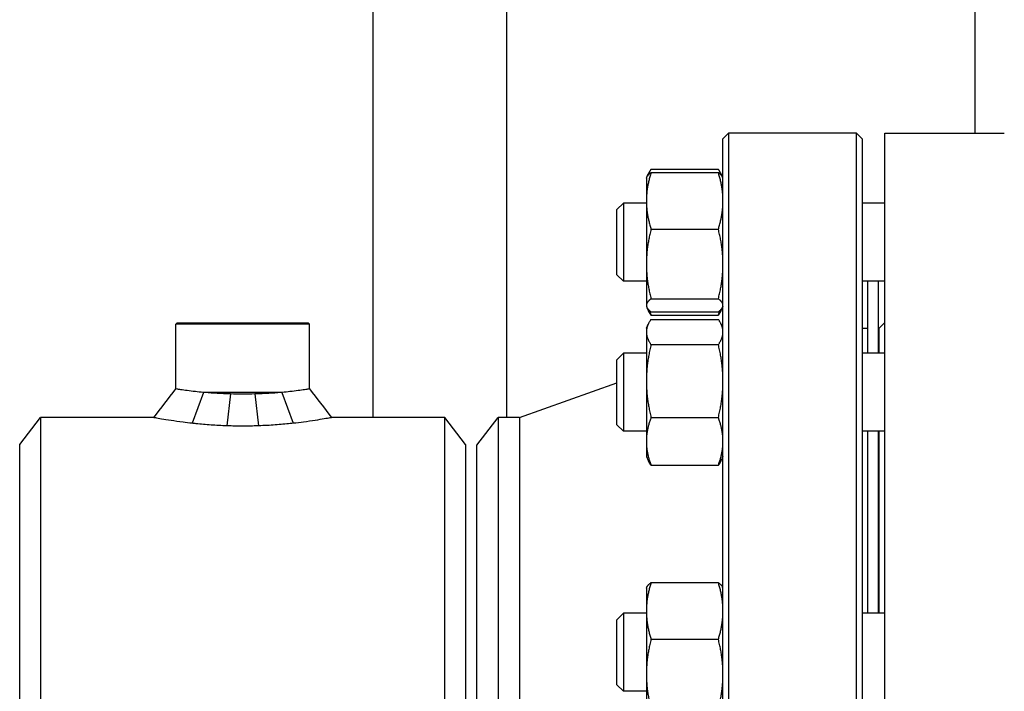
# Model space of a CAD drawing. Header units: inches. Extents: x 24 to 1128, y -74 to 748.
# Tile 91 of 256: x 269 to 280, y 322 to 329. Entities that reach past the tile are written whole.
import ezdxf

# ---------------------------------------------------------------- set-up
doc = ezdxf.new("R2010")
doc.units = ezdxf.units.IN
doc.header["$LTSCALE"] = 32
doc.header["$MEASUREMENT"] = 0
doc.layers.add('Visible (ANSI)', color=7, linetype='Continuous', lineweight=30)

msp = doc.modelspace()

# ---------------------------------------------------------------- linework, layer by layer
at = {"layer": 'Visible (ANSI)'}
for p, q in [((272.74623, 324.80516), (272.74623, 356.93016)), ((274.24623, 324.80766), (274.24623, 339.68016)), ((279.49623, 327.99266), (279.49623, 339.68016)), ((276.66864, 327.93016), (276.73114, 327.99266)), ((278.16614, 327.99266), (276.73114, 327.99266)), ((276.73114, 327.99266), (276.73114, 312.99266)), ((278.22864, 327.93016), (278.16614, 327.99266)), ((278.16614, 312.99266), (278.16614, 327.99266)), ((278.48164, 327.99266), (279.82264, 327.99266)), ((278.48164, 312.99266), (278.48164, 327.99266)), ((276.66864, 313.05516), (276.66864, 327.93016)), ((278.22864, 327.93016), (278.22864, 313.05516)), ((275.81489, 327.50144), (275.83099, 327.53597)), ((275.86151, 327.58861), (276.61678, 327.58861)), ((275.86151, 327.55171), (276.61678, 327.55171)), ((276.66339, 327.50144), (276.64729, 327.53597)), ((275.80964, 327.49018), (275.81489, 327.50144)), ((275.80964, 327.49018), (275.80964, 327.23405)), ((276.66864, 327.49018), (276.66339, 327.50144)), ((275.47864, 327.13576), (275.55156, 327.20868)), ((275.55156, 327.20868), (275.55156, 326.33368)), ((275.80964, 327.20868), (275.55156, 327.20868)), ((275.80964, 327.23405), (275.80964, 326.52614)), ((278.48164, 327.20868), (278.22864, 327.20868)), ((275.47864, 326.4066), (275.47864, 327.13576)), ((275.86151, 326.9164), (276.61678, 326.9164)), ((275.80964, 326.52614), (275.80964, 326.06327)), ((275.47864, 326.4066), (275.55156, 326.33368)), ((275.80964, 326.33368), (275.55156, 326.33368)), ((278.48164, 326.33368), (278.22864, 326.33368)), ((278.29364, 325.52636), (278.29364, 326.33368)), ((278.41364, 325.52636), (278.41364, 326.33368)), ((275.86151, 326.13588), (276.61678, 326.13588)), ((275.80964, 326.06327), (275.80964, 326.05218)), ((275.80964, 326.05218), (275.81489, 326.04092)), ((275.81489, 326.04092), (275.83099, 326.0064)), ((275.86151, 325.99066), (276.61678, 325.99066)), ((276.66339, 326.04092), (276.64729, 326.0064)), ((276.66864, 326.05218), (276.66339, 326.04092)), ((275.86151, 325.95375), (276.61678, 325.95375)), ((275.86151, 325.90629), (276.61678, 325.90629)), ((270.54927, 325.86766), (270.53364, 325.85204)), ((272.03364, 325.85204), (270.53364, 325.85204)), ((270.53364, 325.12641), (270.53364, 325.85204)), ((270.54927, 325.86766), (272.01802, 325.86766)), ((272.01802, 325.86766), (272.03364, 325.85204)), ((272.03364, 325.12641), (272.03364, 325.85204)), ((275.80964, 325.80786), (275.83099, 325.85364)), ((275.80964, 325.80786), (275.80964, 325.76481)), ((275.80964, 325.76481), (275.80964, 325.21462)), ((276.66864, 325.80786), (276.64729, 325.85364)), ((278.28864, 325.80266), (278.22864, 325.80266)), ((278.28864, 325.80266), (278.28864, 325.52636)), ((278.41864, 325.80766), (278.48164, 325.87066)), ((278.41864, 325.52636), (278.41864, 325.80766)), ((278.28864, 325.68266), (278.29364, 325.68266)), ((278.41364, 325.68266), (278.41864, 325.68266)), ((275.86151, 325.62334), (276.61678, 325.62334)), ((275.47864, 325.45344), (275.55156, 325.52636)), ((275.47864, 324.72427), (275.47864, 325.45344)), ((275.55156, 325.52636), (275.55156, 324.65136)), ((275.80964, 325.52636), (275.55156, 325.52636)), ((278.48164, 325.52636), (278.22864, 325.52636)), ((275.80964, 325.21462), (275.80964, 324.53867)), ((274.38864, 324.80766), (275.47864, 325.1949)), ((270.84382, 325.08641), (270.71669, 324.74103)), ((271.72347, 325.08641), (270.84382, 325.08641)), ((271.1474, 325.07), (271.10596, 324.7129)), ((271.41988, 325.07), (271.46133, 324.7129)), ((271.72347, 325.08641), (271.8506, 324.74103)), ((268.78364, 324.50316), (269.01538, 324.80516)), ((269.01538, 324.80516), (269.01538, 316.18016)), ((270.28652, 324.80516), (269.01538, 324.80516)), ((273.55191, 324.80516), (272.28077, 324.80516)), ((273.78364, 324.50316), (273.55191, 324.80516)), ((273.55191, 316.18016), (273.55191, 324.80516)), ((273.90864, 324.49516), (274.14843, 324.80766)), ((274.14843, 324.80766), (274.14843, 316.17766)), ((274.38864, 324.80766), (274.14843, 324.80766)), ((274.38864, 324.80766), (274.38864, 316.17766)), ((275.86151, 324.80591), (276.61678, 324.80591)), ((275.47864, 324.72427), (275.55156, 324.65136)), ((275.80964, 324.65136), (275.55156, 324.65136)), ((278.48164, 324.65136), (278.22864, 324.65136)), ((278.28864, 324.65136), (278.28864, 322.61249)), ((278.29364, 322.61249), (278.29364, 324.65136)), ((278.41364, 322.61249), (278.41364, 324.65136)), ((278.41864, 322.61249), (278.41864, 324.65136)), ((268.78364, 316.48216), (268.78364, 324.50316)), ((273.78364, 324.50316), (273.78364, 316.48216)), ((273.90864, 316.49016), (273.90864, 324.49516)), ((275.80964, 324.53867), (275.80964, 324.36986)), ((275.80964, 324.36986), (275.83099, 324.32407)), ((276.66864, 324.36986), (276.64729, 324.32407)), ((275.86151, 324.27143), (276.61678, 324.27143)), ((275.80964, 322.89399), (275.81489, 322.90525)), ((275.80964, 322.89399), (275.80964, 322.63786)), ((275.86151, 322.95551), (276.61678, 322.95551)), ((276.66864, 322.89399), (276.66339, 322.90525)), ((275.47864, 322.53957), (275.55156, 322.61249)), ((275.55156, 322.61249), (275.55156, 321.73749)), ((275.80964, 322.61249), (275.55156, 322.61249)), ((275.80964, 322.63786), (275.80964, 321.92994)), ((278.48164, 322.61249), (278.22864, 322.61249)), ((275.47864, 321.8104), (275.47864, 322.53957)), ((275.86151, 322.32021), (276.61678, 322.32021)), ((275.80964, 321.92994), (275.80964, 321.46707)), ((275.47864, 321.8104), (275.55156, 321.73749)), ((275.80964, 321.73749), (275.55156, 321.73749))]:
    msp.add_line(p, q, dxfattribs=at)
msp.add_arc((276.29364, 325.8824), 0.375, 350.315504, 0, dxfattribs=at)
for points, weights in [([(275.86151, 327.55171), (275.80964, 327.38148), (275.80964, 327.23405)], [1, 1.0379548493, 1]), ([(275.81489, 327.50144), (275.82586, 327.52496), (275.86151, 327.55171)], [1.01653872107, 1.02578038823, 1]), ([(275.86151, 327.58861), (275.83416, 327.54864), (275.82147, 327.5128)], [1, 1.01965956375, 1.01895290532]), ([(276.65682, 327.5128), (276.64413, 327.54864), (276.61678, 327.58861)], [1.01895290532, 1.01965956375, 1]), ([(276.66864, 327.23405), (276.66864, 327.38148), (276.61678, 327.55171)], [1, 1.0379548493, 1]), ([(276.61678, 327.55171), (276.65243, 327.52496), (276.66339, 327.50144)], [1, 1.02578038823, 1.01653872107]), ([(275.80964, 327.23405), (275.80964, 327.08663), (275.86151, 326.9164)], [1, 1.0379548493, 1]), ([(276.61678, 326.9164), (276.66864, 327.08663), (276.66864, 327.23405)], [1, 1.0379548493, 1]), ([(275.86151, 326.9164), (275.80964, 326.70726), (275.80964, 326.52614)], [1, 1.0379548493, 1]), ([(276.66864, 326.52614), (276.66864, 326.70726), (276.61678, 326.9164)], [1, 1.0379548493, 1]), ([(275.80964, 326.52614), (275.80964, 326.34502), (275.86151, 326.13588)], [1, 1.0379548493, 1]), ([(276.61678, 326.13588), (276.66864, 326.34502), (276.66864, 326.52614)], [1, 1.0379548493, 1]), ([(275.86151, 326.13588), (275.80964, 326.09696), (275.80964, 326.06327)], [1, 1.0379548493, 1]), ([(276.66864, 326.06327), (276.66864, 326.09696), (276.61678, 326.13588)], [1, 1.0379548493, 1]), ([(275.80964, 326.06327), (275.80964, 326.02957), (275.86151, 325.99066)], [1, 1.0379548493, 1]), ([(275.86151, 325.95375), (275.84277, 325.98115), (275.83099, 326.0064)], [1, 1.01339325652, 1.01733426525]), ([(275.84453, 326.00442), (275.85213, 325.97966), (275.86151, 325.95375)], [1.01098059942, 1.00665836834, 1]), ([(276.61678, 325.99066), (276.66864, 326.02957), (276.66864, 326.06327)], [1, 1.0379548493, 1]), ([(276.64729, 326.0064), (276.63552, 325.98115), (276.61678, 325.95375)], [1.01733426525, 1.01339325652, 1]), ([(276.61678, 325.95375), (276.62616, 325.97966), (276.63376, 326.00442)], [1, 1.00665836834, 1.01098059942]), ([(275.86151, 325.90629), (275.80964, 325.83047), (275.80964, 325.76481)], [1, 1.0379548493, 1]), ([(276.66864, 325.76481), (276.66864, 325.83047), (276.61678, 325.90629)], [1, 1.0379548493, 1]), ([(275.80964, 325.76481), (275.80964, 325.69915), (275.86151, 325.62334)], [1, 1.0379548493, 1]), ([(276.61678, 325.62334), (276.66864, 325.69915), (276.66864, 325.76481)], [1, 1.0379548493, 1]), ([(275.86151, 325.62334), (275.80964, 325.40431), (275.80964, 325.21462)], [1, 1.0379548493, 1]), ([(276.66864, 325.21462), (276.66864, 325.40431), (276.61678, 325.62334)], [1, 1.0379548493, 1]), ([(275.80964, 325.21462), (275.80964, 325.02494), (275.86151, 324.80591)], [1, 1.0379548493, 1]), ([(276.61678, 324.80591), (276.66864, 325.02494), (276.66864, 325.21462)], [1, 1.0379548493, 1]), ([(275.86151, 324.80591), (275.80964, 324.66269), (275.80964, 324.53867)], [1, 1.0379548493, 1]), ([(276.66864, 324.53867), (276.66864, 324.66269), (276.61678, 324.80591)], [1, 1.0379548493, 1]), ([(275.80964, 324.53867), (275.80964, 324.41464), (275.86151, 324.27143)], [1, 1.0379548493, 1]), ([(276.61678, 324.27143), (276.66864, 324.41464), (276.66864, 324.53867)], [1, 1.0379548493, 1]), ([(275.86151, 324.27143), (275.84277, 324.29883), (275.83099, 324.32407)], [1, 1.01339325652, 1.01733426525]), ([(276.64729, 324.32407), (276.63552, 324.29883), (276.61678, 324.27143)], [1.01733426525, 1.01339325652, 1]), ([(275.86151, 322.95551), (275.80964, 322.78528), (275.80964, 322.63786)], [1, 1.0379548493, 1]), ([(275.81489, 322.90525), (275.82586, 322.92877), (275.86151, 322.95551)], [1.01653872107, 1.02578038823, 1]), ([(276.66864, 322.63786), (276.66864, 322.78528), (276.61678, 322.95551)], [1, 1.0379548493, 1]), ([(276.61678, 322.95551), (276.65243, 322.92877), (276.66339, 322.90525)], [1, 1.02578038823, 1.01653872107]), ([(275.80964, 322.63786), (275.80964, 322.49044), (275.86151, 322.32021)], [1, 1.0379548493, 1]), ([(276.61678, 322.32021), (276.66864, 322.49044), (276.66864, 322.63786)], [1, 1.0379548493, 1]), ([(275.86151, 322.32021), (275.80964, 322.11107), (275.80964, 321.92994)], [1, 1.0379548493, 1]), ([(276.66864, 321.92994), (276.66864, 322.11107), (276.61678, 322.32021)], [1, 1.0379548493, 1]), ([(275.80964, 321.92994), (275.80964, 321.74882), (275.86151, 321.53968)], [1, 1.0379548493, 1]), ([(276.61678, 321.53968), (276.66864, 321.74882), (276.66864, 321.92994)], [1, 1.0379548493, 1])]:
    msp.add_rational_spline(points, weights, degree=2, dxfattribs=at)
for points in [[(270.28652, 324.80516), (270.36888, 324.91226), (270.45128, 325.01932), (270.53364, 325.12641)], [(272.03364, 325.12641), (272.11601, 325.01932), (272.19841, 324.91226), (272.28077, 324.80516)]]:
    msp.add_open_spline(points, degree=3, dxfattribs=at)
for points, knots in [([(270.84382, 325.08641), (270.81107, 325.08955), (270.78073, 325.0928), (270.72007, 325.09979), (270.68885, 325.10375), (270.63381, 325.11117), (270.60998, 325.11463), (270.57168, 325.12037), (270.55719, 325.12265), (270.53817, 325.12567), (270.53364, 325.12641), (270.53364, 325.12641)], [6.8931085, 6.8931085, 6.8931085, 6.8931085, 7.18950442, 7.18950442, 7.54897453, 7.54897453, 7.90844463, 7.90844463, 8.26791474, 8.26791474, 8.62738484, 8.62738484, 8.62738484, 8.62738484]), ([(272.03364, 325.12641), (272.03364, 325.12641), (272.02912, 325.12567), (272.0101, 325.12265), (271.99561, 325.12037), (271.95731, 325.11463), (271.93348, 325.11117), (271.87844, 325.10375), (271.84722, 325.09979), (271.78656, 325.0928), (271.75622, 325.08955), (271.72347, 325.08641)], [2.87579495, 2.87579495, 2.87579495, 2.87579495, 3.23526505, 3.23526505, 3.59473516, 3.59473516, 3.95420526, 3.95420526, 4.31367537, 4.31367537, 4.61007129, 4.61007129, 4.61007129, 4.61007129]), ([(271.1474, 325.07), (271.14516, 325.07006), (271.14291, 325.07012), (271.0924, 325.07148), (271.04413, 325.07345), (270.95082, 325.07846), (270.90572, 325.08151), (270.85691, 325.08535), (270.85033, 325.08588), (270.84382, 325.08641)], [0.337722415, 0.337722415, 0.337722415, 0.337722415, 0.354229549, 0.354229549, 0.708459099, 0.708459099, 1.062688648, 1.062688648, 1.118671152, 1.118671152, 1.118671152, 1.118671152]), ([(271.41988, 325.07), (271.37391, 325.06882), (271.328, 325.06825), (271.28364, 325.06825), (271.23932, 325.06825), (271.19341, 325.06882), (271.1474, 325.07)], [-0.338011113, -0.338011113, -0.338011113, -0.338011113, 0, 0, 0, 0.337722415, 0.337722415, 0.337722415, 0.337722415]), ([(271.72347, 325.08641), (271.71938, 325.08608), (271.71525, 325.08574), (271.66841, 325.08199), (271.62262, 325.07884), (271.52777, 325.07365), (271.47863, 325.0716), (271.42627, 325.07017), (271.42308, 325.07008), (271.41988, 325.07)], [-1.119570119, -1.119570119, -1.119570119, -1.119570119, -1.084398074, -1.084398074, -0.722932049, -0.722932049, -0.361466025, -0.361466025, -0.338011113, -0.338011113, -0.338011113, -0.338011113]), ([(270.71669, 324.74103), (270.68079, 324.74496), (270.64687, 324.74904), (270.56756, 324.75922), (270.52187, 324.76574), (270.44026, 324.77823), (270.40435, 324.78418), (270.34601, 324.79423), (270.32353, 324.79831), (270.29378, 324.80378), (270.28652, 324.80516), (270.28652, 324.80516)], [1.4424487, 1.4424487, 1.4424487, 1.4424487, 1.75385711, 1.75385711, 2.22723019, 2.22723019, 2.70060327, 2.70060327, 3.17397635, 3.17397635, 3.64734943, 3.64734943, 3.64734943, 3.64734943]), ([(272.28077, 324.80516), (272.28077, 324.80516), (272.27387, 324.80385), (272.24553, 324.79864), (272.22409, 324.79473), (272.16835, 324.7851), (272.13401, 324.77937), (272.05589, 324.76729), (272.01211, 324.76095), (271.93069, 324.75028), (271.89191, 324.74555), (271.8506, 324.74103)], [10.94095741, 10.94095741, 10.94095741, 10.94095741, 11.40220558, 11.40220558, 11.86345375, 11.86345375, 12.32470192, 12.32470192, 12.78595009, 12.78595009, 13.1434795, 13.1434795, 13.1434795, 13.1434795]), ([(271.10596, 324.7129), (271.04628, 324.71497), (270.98651, 324.71811), (270.87055, 324.72611), (270.8143, 324.73099), (270.74632, 324.73785), (270.73134, 324.73943), (270.71669, 324.74103)], [0.4397521, 0.4397521, 0.4397521, 0.4397521, 0.87692855, 0.87692855, 1.31539283, 1.31539283, 1.4424487, 1.4424487, 1.4424487, 1.4424487]), ([(271.46133, 324.7129), (271.46023, 324.71286), (271.45913, 324.71281), (271.39952, 324.71035), (271.34064, 324.70916), (271.22665, 324.70916), (271.16777, 324.71035), (271.10816, 324.71281), (271.10706, 324.71286), (271.10596, 324.7129)], [-7.390832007, -7.390832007, -7.390832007, -7.390832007, -7.382681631, -7.382681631, -6.948392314, -6.948392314, -6.514102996, -6.514102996, -6.50595262, -6.50595262, -6.50595262, -6.50595262]), ([(271.8506, 324.74103), (271.83988, 324.73986), (271.82898, 324.7387), (271.76429, 324.73202), (271.7069, 324.72692), (271.58819, 324.71853), (271.5268, 324.71523), (271.46407, 324.713), (271.4627, 324.71295), (271.46133, 324.7129)], [13.1434795, 13.1434795, 13.1434795, 13.1434795, 13.23626656, 13.23626656, 13.68658302, 13.68658302, 14.13689949, 14.13689949, 14.14695992, 14.14695992, 14.14695992, 14.14695992])]:
    msp.add_open_spline(points, degree=3, knots=knots, dxfattribs=at)

doc.saveas('drawing.dxf')
